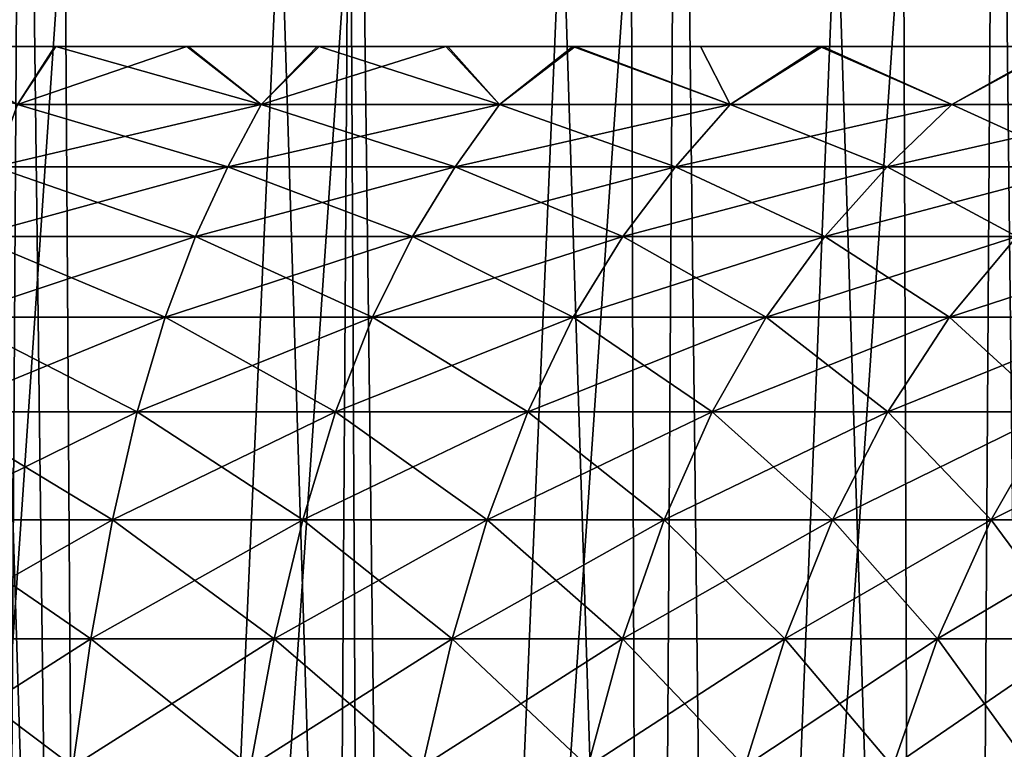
# Model space of a CAD drawing. Header units: millimetres. Extents: x -24 to 50, y -104 to 68.
# Tile 99 of 107: x 2.94 to 8.73, y 58.26 to 62.56. Entities that reach past the tile are written whole.
import ezdxf

# ---------------------------------------------------------------- set-up
doc = ezdxf.new("R2010")
doc.units = ezdxf.units.MM
doc.header["$LTSCALE"] = 65.185185
for name, color, linetype in [('29', 7, 'CONTINUOUS'), ('31', 7, 'CONTINUOUS'), ('35', 7, 'CONTINUOUS'), ('36', 7, 'CONTINUOUS'), ('41', 7, 'CONTINUOUS')]:
    doc.layers.add(name, color=color, linetype=linetype)

msp = doc.modelspace()

# ---------------------------------------------------------------- linework, layer by layer
at = {"layer": '29', "linetype": 'Continuous'}
for points in [[(3.1462, 62.4, -17.3359), (2.9261, 62.0577, -16.5948), (1.582, 62.4, -17.548), (3.1462, 62.4, -17.3359)], [(2.371, 62.4, 17.4589), (2.9261, 62.0577, 16.5948), (3.1532, 62.4, 17.3346), (2.371, 62.4, 17.4589)], [(2.9261, 62.0577, 16.5948), (4.3613, 62.0577, 16.2767), (3.1532, 62.4, 17.3346), (2.9261, 62.0577, 16.5948)], [(4.3613, 62.0577, -16.2767), (2.9261, 62.0577, -16.5948), (3.9228, 62.4, -17.1767), (4.3613, 62.0577, -16.2767)], [(3.9228, 62.4, -17.1767), (2.9261, 62.0577, -16.5948), (3.1462, 62.4, -17.3359), (3.9228, 62.4, -17.1767)], [(3.1532, 62.4, 17.3346), (4.3613, 62.0577, 16.2767), (3.9319, 62.4, 17.1746), (3.1532, 62.4, 17.3346)], [(4.6908, 62.4, -16.9832), (4.3613, 62.0577, -16.2767), (3.9228, 62.4, -17.1767), (4.6908, 62.4, -16.9832)], [(3.9319, 62.4, 17.1746), (4.3613, 62.0577, 16.2767), (4.7019, 62.4, 16.9802), (3.9319, 62.4, 17.1746)], [(4.3613, 62.0577, 16.2767), (5.7633, 62.0577, 15.8346), (4.7019, 62.4, 16.9802), (4.3613, 62.0577, 16.2767)], [(5.7633, 62.0577, -15.8346), (4.3613, 62.0577, -16.2767), (5.4474, 62.4, -16.7558), (5.7633, 62.0577, -15.8346)], [(5.4474, 62.4, -16.7558), (4.3613, 62.0577, -16.2767), (4.6908, 62.4, -16.9832), (5.4474, 62.4, -16.7558)], [(4.7019, 62.4, 16.9802), (5.7633, 62.0577, 15.8346), (5.4602, 62.4, 16.7517), (4.7019, 62.4, 16.9802)], [(6.1954, 62.4, -16.4938), (5.7633, 62.0577, -15.8346), (5.4474, 62.4, -16.7558), (6.1954, 62.4, -16.4938)], [(5.4602, 62.4, 16.7517), (5.7633, 62.0577, 15.8346), (6.2098, 62.4, 16.4883), (5.4602, 62.4, 16.7517)], [(5.7633, 62.0577, 15.8346), (7.1215, 62.0577, 15.2721), (6.2098, 62.4, 16.4883), (5.7633, 62.0577, 15.8346)], [(7.1215, 62.0577, -15.2721), (5.7633, 62.0577, -15.8346), (6.1954, 62.4, -16.4938), (7.1215, 62.0577, -15.2721)], [(7.6482, 62.4, -15.8727), (7.1215, 62.0577, -15.2721), (6.1954, 62.4, -16.4938), (7.6482, 62.4, -15.8727)], [(6.2098, 62.4, 16.4883), (7.1215, 62.0577, 15.2721), (6.9461, 62.4, 16.1921), (6.2098, 62.4, 16.4883)], [(6.9461, 62.4, 16.1921), (7.1215, 62.0577, 15.2721), (7.6649, 62.4, 15.8647), (6.9461, 62.4, 16.1921)], [(7.1215, 62.0577, 15.2721), (8.4254, 62.0577, 14.5933), (7.6649, 62.4, 15.8647), (7.1215, 62.0577, 15.2721)], [(8.4254, 62.0577, -14.5933), (7.1215, 62.0577, -15.2721), (7.6482, 62.4, -15.8727), (8.4254, 62.0577, -14.5933)], [(9.0377, 62.4, -15.1247), (8.4254, 62.0577, -14.5933), (7.6482, 62.4, -15.8727), (9.0377, 62.4, -15.1247)], [(7.6649, 62.4, 15.8647), (8.4254, 62.0577, 14.5933), (9.0552, 62.4, 15.1142), (7.6649, 62.4, 15.8647)], [(8.4254, 62.0577, 14.5933), (9.6652, 62.0577, 13.8034), (9.0552, 62.4, 15.1142), (8.4254, 62.0577, 14.5933)], [(9.6652, 62.0577, -13.8034), (8.4254, 62.0577, -14.5933), (9.0377, 62.4, -15.1247), (9.6652, 62.0577, -13.8034)], [(2.7941, 61.6913, 15.8463), (4.1646, 61.6913, 15.5425), (2.9261, 62.0577, 16.5948), (2.7941, 61.6913, 15.8463)], [(4.1646, 61.6913, -15.5425), (2.7941, 61.6913, -15.8463), (4.3613, 62.0577, -16.2767), (4.1646, 61.6913, -15.5425)], [(4.3613, 62.0577, -16.2767), (2.7941, 61.6913, -15.8463), (2.9261, 62.0577, -16.5948), (4.3613, 62.0577, -16.2767)], [(2.9261, 62.0577, 16.5948), (4.1646, 61.6913, 15.5425), (4.3613, 62.0577, 16.2767), (2.9261, 62.0577, 16.5948)], [(4.1646, 61.6913, 15.5425), (5.5034, 61.6913, 15.1204), (4.3613, 62.0577, 16.2767), (4.1646, 61.6913, 15.5425)], [(5.5034, 61.6913, -15.1204), (4.1646, 61.6913, -15.5425), (5.7633, 62.0577, -15.8346), (5.5034, 61.6913, -15.1204)], [(5.7633, 62.0577, -15.8346), (4.1646, 61.6913, -15.5425), (4.3613, 62.0577, -16.2767), (5.7633, 62.0577, -15.8346)], [(4.3613, 62.0577, 16.2767), (5.5034, 61.6913, 15.1204), (5.7633, 62.0577, 15.8346), (4.3613, 62.0577, 16.2767)], [(5.5034, 61.6913, 15.1204), (6.8003, 61.6913, 14.5832), (5.7633, 62.0577, 15.8346), (5.5034, 61.6913, 15.1204)], [(6.8003, 61.6913, -14.5832), (5.5034, 61.6913, -15.1204), (7.1215, 62.0577, -15.2721), (6.8003, 61.6913, -14.5832)], [(7.1215, 62.0577, -15.2721), (5.5034, 61.6913, -15.1204), (5.7633, 62.0577, -15.8346), (7.1215, 62.0577, -15.2721)], [(5.7633, 62.0577, 15.8346), (6.8003, 61.6913, 14.5832), (7.1215, 62.0577, 15.2721), (5.7633, 62.0577, 15.8346)], [(6.8003, 61.6913, 14.5832), (8.0454, 61.6913, 13.935), (7.1215, 62.0577, 15.2721), (6.8003, 61.6913, 14.5832)], [(8.0454, 61.6913, -13.935), (6.8003, 61.6913, -14.5832), (8.4254, 62.0577, -14.5933), (8.0454, 61.6913, -13.935)], [(8.4254, 62.0577, -14.5933), (6.8003, 61.6913, -14.5832), (7.1215, 62.0577, -15.2721), (8.4254, 62.0577, -14.5933)], [(7.1215, 62.0577, 15.2721), (8.0454, 61.6913, 13.935), (8.4254, 62.0577, 14.5933), (7.1215, 62.0577, 15.2721)], [(8.0454, 61.6913, 13.935), (9.2293, 61.6913, 13.1808), (8.4254, 62.0577, 14.5933), (8.0454, 61.6913, 13.935)], [(9.2293, 61.6913, -13.1808), (8.0454, 61.6913, -13.935), (9.6652, 62.0577, -13.8034), (9.2293, 61.6913, -13.1808)], [(9.6652, 62.0577, -13.8034), (8.0454, 61.6913, -13.935), (8.4254, 62.0577, -14.5933), (9.6652, 62.0577, -13.8034)], [(8.4254, 62.0577, 14.5933), (9.2293, 61.6913, 13.1808), (9.6652, 62.0577, 13.8034), (8.4254, 62.0577, 14.5933)], [(2.6666, 61.2807, 15.1232), (3.9746, 61.2807, 14.8333), (2.7941, 61.6913, 15.8463), (2.6666, 61.2807, 15.1232)], [(3.9746, 61.2807, -14.8333), (2.6666, 61.2807, -15.1232), (4.1646, 61.6913, -15.5425), (3.9746, 61.2807, -14.8333)], [(4.1646, 61.6913, -15.5425), (2.6666, 61.2807, -15.1232), (2.7941, 61.6913, -15.8463), (4.1646, 61.6913, -15.5425)], [(2.7941, 61.6913, 15.8463), (3.9746, 61.2807, 14.8333), (4.1646, 61.6913, 15.5425), (2.7941, 61.6913, 15.8463)], [(3.9746, 61.2807, 14.8333), (5.2522, 61.2807, 14.4304), (4.1646, 61.6913, 15.5425), (3.9746, 61.2807, 14.8333)], [(5.2522, 61.2807, -14.4304), (3.9746, 61.2807, -14.8333), (5.5034, 61.6913, -15.1204), (5.2522, 61.2807, -14.4304)], [(5.5034, 61.6913, -15.1204), (3.9746, 61.2807, -14.8333), (4.1646, 61.6913, -15.5425), (5.5034, 61.6913, -15.1204)], [(4.1646, 61.6913, 15.5425), (5.2522, 61.2807, 14.4304), (5.5034, 61.6913, 15.1204), (4.1646, 61.6913, 15.5425)], [(5.2522, 61.2807, 14.4304), (6.4899, 61.2807, 13.9177), (5.5034, 61.6913, 15.1204), (5.2522, 61.2807, 14.4304)], [(6.4899, 61.2807, -13.9177), (5.2522, 61.2807, -14.4304), (6.8003, 61.6913, -14.5832), (6.4899, 61.2807, -13.9177)], [(6.8003, 61.6913, -14.5832), (5.2522, 61.2807, -14.4304), (5.5034, 61.6913, -15.1204), (6.8003, 61.6913, -14.5832)], [(5.5034, 61.6913, 15.1204), (6.4899, 61.2807, 13.9177), (6.8003, 61.6913, 14.5832), (5.5034, 61.6913, 15.1204)], [(6.4899, 61.2807, 13.9177), (7.6783, 61.2807, 13.2991), (6.8003, 61.6913, 14.5832), (6.4899, 61.2807, 13.9177)], [(7.6783, 61.2807, -13.2991), (6.4899, 61.2807, -13.9177), (8.0454, 61.6913, -13.935), (7.6783, 61.2807, -13.2991)], [(8.0454, 61.6913, -13.935), (6.4899, 61.2807, -13.9177), (6.8003, 61.6913, -14.5832), (8.0454, 61.6913, -13.935)], [(6.8003, 61.6913, 14.5832), (7.6783, 61.2807, 13.2991), (8.0454, 61.6913, 13.935), (6.8003, 61.6913, 14.5832)], [(7.6783, 61.2807, 13.2991), (8.8081, 61.2807, 12.5793), (8.0454, 61.6913, 13.935), (7.6783, 61.2807, 13.2991)], [(8.8081, 61.2807, -12.5793), (7.6783, 61.2807, -13.2991), (9.2293, 61.6913, -13.1808), (8.8081, 61.2807, -12.5793)], [(9.2293, 61.6913, -13.1808), (7.6783, 61.2807, -13.2991), (8.0454, 61.6913, -13.935), (9.2293, 61.6913, -13.1808)], [(8.0454, 61.6913, 13.935), (8.8081, 61.2807, 12.5793), (9.2293, 61.6913, 13.1808), (8.0454, 61.6913, 13.935)], [(2.5465, 60.8055, 14.4421), (3.7956, 60.8055, 14.1652), (2.6666, 61.2807, 15.1232), (2.5465, 60.8055, 14.4421)], [(3.7956, 60.8055, -14.1652), (2.5465, 60.8055, -14.4421), (3.9746, 61.2807, -14.8333), (3.7956, 60.8055, -14.1652)], [(3.9746, 61.2807, -14.8333), (2.5465, 60.8055, -14.4421), (2.6666, 61.2807, -15.1232), (3.9746, 61.2807, -14.8333)], [(2.6666, 61.2807, 15.1232), (3.7956, 60.8055, 14.1652), (3.9746, 61.2807, 14.8333), (2.6666, 61.2807, 15.1232)], [(3.7956, 60.8055, 14.1652), (5.0157, 60.8055, 13.7805), (3.9746, 61.2807, 14.8333), (3.7956, 60.8055, 14.1652)], [(5.0157, 60.8055, -13.7805), (3.7956, 60.8055, -14.1652), (5.2522, 61.2807, -14.4304), (5.0157, 60.8055, -13.7805)], [(5.2522, 61.2807, -14.4304), (3.7956, 60.8055, -14.1652), (3.9746, 61.2807, -14.8333), (5.2522, 61.2807, -14.4304)], [(3.9746, 61.2807, 14.8333), (5.0157, 60.8055, 13.7805), (5.2522, 61.2807, 14.4304), (3.9746, 61.2807, 14.8333)], [(5.0157, 60.8055, 13.7805), (6.1977, 60.8055, 13.2909), (5.2522, 61.2807, 14.4304), (5.0157, 60.8055, 13.7805)], [(6.1977, 60.8055, -13.2909), (5.0157, 60.8055, -13.7805), (6.4899, 61.2807, -13.9177), (6.1977, 60.8055, -13.2909)], [(6.4899, 61.2807, -13.9177), (5.0157, 60.8055, -13.7805), (5.2522, 61.2807, -14.4304), (6.4899, 61.2807, -13.9177)], [(5.2522, 61.2807, 14.4304), (6.1977, 60.8055, 13.2909), (6.4899, 61.2807, 13.9177), (5.2522, 61.2807, 14.4304)], [(6.1977, 60.8055, 13.2909), (7.3325, 60.8055, 12.7002), (6.4899, 61.2807, 13.9177), (6.1977, 60.8055, 13.2909)], [(7.3325, 60.8055, -12.7002), (6.1977, 60.8055, -13.2909), (7.6783, 61.2807, -13.2991), (7.3325, 60.8055, -12.7002)], [(7.6783, 61.2807, -13.2991), (6.1977, 60.8055, -13.2909), (6.4899, 61.2807, -13.9177), (7.6783, 61.2807, -13.2991)], [(6.4899, 61.2807, 13.9177), (7.3325, 60.8055, 12.7002), (7.6783, 61.2807, 13.2991), (6.4899, 61.2807, 13.9177)], [(7.3325, 60.8055, 12.7002), (8.4114, 60.8055, 12.0128), (7.6783, 61.2807, 13.2991), (7.3325, 60.8055, 12.7002)], [(8.4114, 60.8055, -12.0128), (7.3325, 60.8055, -12.7002), (8.8081, 61.2807, -12.5793), (8.4114, 60.8055, -12.0128)], [(8.8081, 61.2807, -12.5793), (7.3325, 60.8055, -12.7002), (7.6783, 61.2807, -13.2991), (8.8081, 61.2807, -12.5793)], [(7.6783, 61.2807, 13.2991), (8.4114, 60.8055, 12.0128), (8.8081, 61.2807, 12.5793), (7.6783, 61.2807, 13.2991)], [(8.4114, 60.8055, 12.0128), (9.4264, 60.8055, 11.234), (8.8081, 61.2807, 12.5793), (8.4114, 60.8055, 12.0128)], [(9.4264, 60.8055, -11.234), (8.4114, 60.8055, -12.0128), (9.871, 61.2807, -11.7638), (9.4264, 60.8055, -11.234)], [(9.871, 61.2807, -11.7638), (8.4114, 60.8055, -12.0128), (8.8081, 61.2807, -12.5793), (9.871, 61.2807, -11.7638)], [(2.4366, 60.248, 13.8187), (3.6317, 60.248, 13.5538), (2.5465, 60.8055, 14.4421), (2.4366, 60.248, 13.8187)], [(3.6317, 60.248, -13.5538), (2.4366, 60.248, -13.8187), (3.7956, 60.8055, -14.1652), (3.6317, 60.248, -13.5538)], [(3.7956, 60.8055, -14.1652), (2.4366, 60.248, -13.8187), (2.5465, 60.8055, -14.4421), (3.7956, 60.8055, -14.1652)], [(2.5465, 60.8055, 14.4421), (3.6317, 60.248, 13.5538), (3.7956, 60.8055, 14.1652), (2.5465, 60.8055, 14.4421)], [(3.6317, 60.248, 13.5538), (4.7992, 60.248, 13.1857), (3.7956, 60.8055, 14.1652), (3.6317, 60.248, 13.5538)], [(4.7992, 60.248, -13.1857), (3.6317, 60.248, -13.5538), (5.0157, 60.8055, -13.7805), (4.7992, 60.248, -13.1857)], [(5.0157, 60.8055, -13.7805), (3.6317, 60.248, -13.5538), (3.7956, 60.8055, -14.1652), (5.0157, 60.8055, -13.7805)], [(3.7956, 60.8055, 14.1652), (4.7992, 60.248, 13.1857), (5.0157, 60.8055, 13.7805), (3.7956, 60.8055, 14.1652)], [(4.7992, 60.248, 13.1857), (5.9301, 60.248, 12.7172), (5.0157, 60.8055, 13.7805), (4.7992, 60.248, 13.1857)], [(5.9301, 60.248, -12.7172), (4.7992, 60.248, -13.1857), (6.1977, 60.8055, -13.2909), (5.9301, 60.248, -12.7172)], [(6.1977, 60.8055, -13.2909), (4.7992, 60.248, -13.1857), (5.0157, 60.8055, -13.7805), (6.1977, 60.8055, -13.2909)], [(5.0157, 60.8055, 13.7805), (5.9301, 60.248, 12.7172), (6.1977, 60.8055, 13.2909), (5.0157, 60.8055, 13.7805)], [(5.9301, 60.248, 12.7172), (7.016, 60.248, 12.152), (6.1977, 60.8055, 13.2909), (5.9301, 60.248, 12.7172)], [(7.016, 60.248, -12.152), (5.9301, 60.248, -12.7172), (7.3325, 60.8055, -12.7002), (7.016, 60.248, -12.152)], [(7.3325, 60.8055, -12.7002), (5.9301, 60.248, -12.7172), (6.1977, 60.8055, -13.2909), (7.3325, 60.8055, -12.7002)], [(6.1977, 60.8055, 13.2909), (7.016, 60.248, 12.152), (7.3325, 60.8055, 12.7002), (6.1977, 60.8055, 13.2909)], [(7.016, 60.248, 12.152), (8.0484, 60.248, 11.4943), (7.3325, 60.8055, 12.7002), (7.016, 60.248, 12.152)], [(8.0484, 60.248, -11.4943), (7.016, 60.248, -12.152), (8.4114, 60.8055, -12.0128), (8.0484, 60.248, -11.4943)], [(8.4114, 60.8055, -12.0128), (7.016, 60.248, -12.152), (7.3325, 60.8055, -12.7002), (8.4114, 60.8055, -12.0128)], [(7.3325, 60.8055, 12.7002), (8.0484, 60.248, 11.4943), (8.4114, 60.8055, 12.0128), (7.3325, 60.8055, 12.7002)], [(8.0484, 60.248, 11.4943), (9.0195, 60.248, 10.7491), (8.4114, 60.8055, 12.0128), (8.0484, 60.248, 11.4943)], [(9.0195, 60.248, -10.7491), (8.0484, 60.248, -11.4943), (9.4264, 60.8055, -11.234), (9.0195, 60.248, -10.7491)], [(9.4264, 60.8055, -11.234), (8.0484, 60.248, -11.4943), (8.4114, 60.8055, -12.0128), (9.4264, 60.8055, -11.234)], [(8.4114, 60.8055, 12.0128), (9.0195, 60.248, 10.7491), (9.4264, 60.8055, 11.234), (8.4114, 60.8055, 12.0128)], [(2.3385, 59.6122, 13.2623), (3.4855, 59.6122, 13.0081), (2.4366, 60.248, 13.8187), (2.3385, 59.6122, 13.2623)], [(3.4855, 59.6122, -13.0081), (2.3385, 59.6122, -13.2623), (3.6317, 60.248, -13.5538), (3.4855, 59.6122, -13.0081)], [(3.6317, 60.248, -13.5538), (2.3385, 59.6122, -13.2623), (2.4366, 60.248, -13.8187), (3.6317, 60.248, -13.5538)], [(2.4366, 60.248, 13.8187), (3.4855, 59.6122, 13.0081), (3.6317, 60.248, 13.5538), (2.4366, 60.248, 13.8187)], [(3.4855, 59.6122, 13.0081), (4.606, 59.6122, 12.6548), (3.6317, 60.248, 13.5538), (3.4855, 59.6122, 13.0081)], [(4.606, 59.6122, -12.6548), (3.4855, 59.6122, -13.0081), (4.7992, 60.248, -13.1857), (4.606, 59.6122, -12.6548)], [(4.7992, 60.248, -13.1857), (3.4855, 59.6122, -13.0081), (3.6317, 60.248, -13.5538), (4.7992, 60.248, -13.1857)], [(3.6317, 60.248, 13.5538), (4.606, 59.6122, 12.6548), (4.7992, 60.248, 13.1857), (3.6317, 60.248, 13.5538)], [(4.606, 59.6122, 12.6548), (5.6914, 59.6122, 12.2052), (4.7992, 60.248, 13.1857), (4.606, 59.6122, 12.6548)], [(5.6914, 59.6122, -12.2052), (4.606, 59.6122, -12.6548), (5.9301, 60.248, -12.7172), (5.6914, 59.6122, -12.2052)], [(5.9301, 60.248, -12.7172), (4.606, 59.6122, -12.6548), (4.7992, 60.248, -13.1857), (5.9301, 60.248, -12.7172)], [(4.7992, 60.248, 13.1857), (5.6914, 59.6122, 12.2052), (5.9301, 60.248, 12.7172), (4.7992, 60.248, 13.1857)], [(5.6914, 59.6122, 12.2052), (6.7335, 59.6122, 11.6627), (5.9301, 60.248, 12.7172), (5.6914, 59.6122, 12.2052)], [(6.7335, 59.6122, -11.6627), (5.6914, 59.6122, -12.2052), (7.016, 60.248, -12.152), (6.7335, 59.6122, -11.6627)], [(7.016, 60.248, -12.152), (5.6914, 59.6122, -12.2052), (5.9301, 60.248, -12.7172), (7.016, 60.248, -12.152)], [(5.9301, 60.248, 12.7172), (6.7335, 59.6122, 11.6627), (7.016, 60.248, 12.152), (5.9301, 60.248, 12.7172)], [(6.7335, 59.6122, 11.6627), (7.7243, 59.6122, 11.0315), (7.016, 60.248, 12.152), (6.7335, 59.6122, 11.6627)], [(7.7243, 59.6122, -11.0315), (6.7335, 59.6122, -11.6627), (8.0484, 60.248, -11.4943), (7.7243, 59.6122, -11.0315)], [(8.0484, 60.248, -11.4943), (6.7335, 59.6122, -11.6627), (7.016, 60.248, -12.152), (8.0484, 60.248, -11.4943)], [(7.016, 60.248, 12.152), (7.7243, 59.6122, 11.0315), (8.0484, 60.248, 11.4943), (7.016, 60.248, 12.152)], [(7.7243, 59.6122, 11.0315), (8.6564, 59.6122, 10.3163), (8.0484, 60.248, 11.4943), (7.7243, 59.6122, 11.0315)], [(8.6564, 59.6122, -10.3163), (7.7243, 59.6122, -11.0315), (9.0195, 60.248, -10.7491), (8.6564, 59.6122, -10.3163)], [(9.0195, 60.248, -10.7491), (7.7243, 59.6122, -11.0315), (8.0484, 60.248, -11.4943), (9.0195, 60.248, -10.7491)], [(8.0484, 60.248, 11.4943), (8.6564, 59.6122, 10.3163), (9.0195, 60.248, 10.7491), (8.0484, 60.248, 11.4943)], [(8.6564, 59.6122, 10.3163), (9.5226, 59.6122, 9.5226), (9.0195, 60.248, 10.7491), (8.6564, 59.6122, 10.3163)], [(9.5226, 59.6122, -9.5226), (8.6564, 59.6122, -10.3163), (9.9221, 60.248, -9.9221), (9.5226, 59.6122, -9.5226)], [(9.9221, 60.248, -9.9221), (8.6564, 59.6122, -10.3163), (9.0195, 60.248, -10.7491), (9.9221, 60.248, -9.9221)], [(2.2533, 58.9116, 12.7792), (3.3585, 58.9116, 12.5342), (2.3385, 59.6122, 13.2623), (2.2533, 58.9116, 12.7792)], [(3.3585, 58.9116, -12.5342), (2.2533, 58.9116, -12.7792), (3.4855, 59.6122, -13.0081), (3.3585, 58.9116, -12.5342)], [(3.4855, 59.6122, -13.0081), (2.2533, 58.9116, -12.7792), (2.3385, 59.6122, -13.2623), (3.4855, 59.6122, -13.0081)], [(2.3385, 59.6122, 13.2623), (3.3585, 58.9116, 12.5342), (3.4855, 59.6122, 13.0081), (2.3385, 59.6122, 13.2623)], [(3.3585, 58.9116, 12.5342), (4.4382, 58.9116, 12.1938), (3.4855, 59.6122, 13.0081), (3.3585, 58.9116, 12.5342)], [(4.4382, 58.9116, -12.1938), (3.3585, 58.9116, -12.5342), (4.606, 59.6122, -12.6548), (4.4382, 58.9116, -12.1938)], [(4.606, 59.6122, -12.6548), (3.3585, 58.9116, -12.5342), (3.4855, 59.6122, -13.0081), (4.606, 59.6122, -12.6548)], [(3.4855, 59.6122, 13.0081), (4.4382, 58.9116, 12.1938), (4.606, 59.6122, 12.6548), (3.4855, 59.6122, 13.0081)], [(4.4382, 58.9116, 12.1938), (5.484, 58.9116, 11.7606), (4.606, 59.6122, 12.6548), (4.4382, 58.9116, 12.1938)], [(5.484, 58.9116, -11.7606), (4.4382, 58.9116, -12.1938), (5.6914, 59.6122, -12.2052), (5.484, 58.9116, -11.7606)], [(5.6914, 59.6122, -12.2052), (4.4382, 58.9116, -12.1938), (4.606, 59.6122, -12.6548), (5.6914, 59.6122, -12.2052)], [(4.606, 59.6122, 12.6548), (5.484, 58.9116, 11.7606), (5.6914, 59.6122, 12.2052), (4.606, 59.6122, 12.6548)], [(5.484, 58.9116, 11.7606), (6.4882, 58.9116, 11.2378), (5.6914, 59.6122, 12.2052), (5.484, 58.9116, 11.7606)], [(6.4882, 58.9116, -11.2378), (5.484, 58.9116, -11.7606), (6.7335, 59.6122, -11.6627), (6.4882, 58.9116, -11.2378)], [(6.7335, 59.6122, -11.6627), (5.484, 58.9116, -11.7606), (5.6914, 59.6122, -12.2052), (6.7335, 59.6122, -11.6627)], [(5.6914, 59.6122, 12.2052), (6.4882, 58.9116, 11.2378), (6.7335, 59.6122, 11.6627), (5.6914, 59.6122, 12.2052)], [(6.4882, 58.9116, 11.2378), (7.4429, 58.9116, 10.6296), (6.7335, 59.6122, 11.6627), (6.4882, 58.9116, 11.2378)], [(7.4429, 58.9116, -10.6296), (6.4882, 58.9116, -11.2378), (7.7243, 59.6122, -11.0315), (7.4429, 58.9116, -10.6296)], [(7.7243, 59.6122, -11.0315), (6.4882, 58.9116, -11.2378), (6.7335, 59.6122, -11.6627), (7.7243, 59.6122, -11.0315)], [(6.7335, 59.6122, 11.6627), (7.4429, 58.9116, 10.6296), (7.7243, 59.6122, 11.0315), (6.7335, 59.6122, 11.6627)], [(7.4429, 58.9116, 10.6296), (8.341, 58.9116, 9.9405), (7.7243, 59.6122, 11.0315), (7.4429, 58.9116, 10.6296)], [(8.341, 58.9116, -9.9405), (7.4429, 58.9116, -10.6296), (8.6564, 59.6122, -10.3163), (8.341, 58.9116, -9.9405)], [(8.6564, 59.6122, -10.3163), (7.4429, 58.9116, -10.6296), (7.7243, 59.6122, -11.0315), (8.6564, 59.6122, -10.3163)], [(7.7243, 59.6122, 11.0315), (8.341, 58.9116, 9.9405), (8.6564, 59.6122, 10.3163), (7.7243, 59.6122, 11.0315)], [(8.341, 58.9116, 9.9405), (9.1757, 58.9116, 9.1757), (8.6564, 59.6122, 10.3163), (8.341, 58.9116, 9.9405)], [(9.1757, 58.9116, -9.1757), (8.341, 58.9116, -9.9405), (9.5226, 59.6122, -9.5226), (9.1757, 58.9116, -9.1757)], [(9.5226, 59.6122, -9.5226), (8.341, 58.9116, -9.9405), (8.6564, 59.6122, -10.3163), (9.5226, 59.6122, -9.5226)], [(8.6564, 59.6122, 10.3163), (9.1757, 58.9116, 9.1757), (9.5226, 59.6122, 9.5226), (8.6564, 59.6122, 10.3163)], [(2.1821, 58.1601, 12.3756), (3.2524, 58.1601, 12.1383), (2.2533, 58.9116, 12.7792), (2.1821, 58.1601, 12.3756)], [(3.2524, 58.1601, -12.1383), (2.1821, 58.1601, -12.3756), (3.3585, 58.9116, -12.5342), (3.2524, 58.1601, -12.1383)], [(3.3585, 58.9116, -12.5342), (2.1821, 58.1601, -12.3756), (2.2533, 58.9116, -12.7792), (3.3585, 58.9116, -12.5342)], [(2.2533, 58.9116, 12.7792), (3.2524, 58.1601, 12.1383), (3.3585, 58.9116, 12.5342), (2.2533, 58.9116, 12.7792)], [(3.2524, 58.1601, 12.1383), (4.298, 58.1601, 11.8086), (3.3585, 58.9116, 12.5342), (3.2524, 58.1601, 12.1383)], [(4.298, 58.1601, -11.8086), (3.2524, 58.1601, -12.1383), (4.4382, 58.9116, -12.1938), (4.298, 58.1601, -11.8086)], [(4.4382, 58.9116, -12.1938), (3.2524, 58.1601, -12.1383), (3.3585, 58.9116, -12.5342), (4.4382, 58.9116, -12.1938)], [(3.3585, 58.9116, 12.5342), (4.298, 58.1601, 11.8086), (4.4382, 58.9116, 12.1938), (3.3585, 58.9116, 12.5342)], [(4.298, 58.1601, 11.8086), (5.3108, 58.1601, 11.3891), (4.4382, 58.9116, 12.1938), (4.298, 58.1601, 11.8086)], [(5.3108, 58.1601, -11.3891), (4.298, 58.1601, -11.8086), (5.484, 58.9116, -11.7606), (5.3108, 58.1601, -11.3891)], [(5.484, 58.9116, -11.7606), (4.298, 58.1601, -11.8086), (4.4382, 58.9116, -12.1938), (5.484, 58.9116, -11.7606)], [(4.4382, 58.9116, 12.1938), (5.3108, 58.1601, 11.3891), (5.484, 58.9116, 11.7606), (4.4382, 58.9116, 12.1938)], [(5.3108, 58.1601, 11.3891), (6.2832, 58.1601, 10.8829), (5.484, 58.9116, 11.7606), (5.3108, 58.1601, 11.3891)], [(6.2832, 58.1601, -10.8829), (5.3108, 58.1601, -11.3891), (6.4882, 58.9116, -11.2378), (6.2832, 58.1601, -10.8829)], [(6.4882, 58.9116, -11.2378), (5.3108, 58.1601, -11.3891), (5.484, 58.9116, -11.7606), (6.4882, 58.9116, -11.2378)], [(5.484, 58.9116, 11.7606), (6.2832, 58.1601, 10.8829), (6.4882, 58.9116, 11.2378), (5.484, 58.9116, 11.7606)], [(6.2832, 58.1601, 10.8829), (7.2078, 58.1601, 10.2939), (6.4882, 58.9116, 11.2378), (6.2832, 58.1601, 10.8829)], [(7.2078, 58.1601, -10.2939), (6.2832, 58.1601, -10.8829), (7.4429, 58.9116, -10.6296), (7.2078, 58.1601, -10.2939)], [(7.4429, 58.9116, -10.6296), (6.2832, 58.1601, -10.8829), (6.4882, 58.9116, -11.2378), (7.4429, 58.9116, -10.6296)], [(6.4882, 58.9116, 11.2378), (7.2078, 58.1601, 10.2939), (7.4429, 58.9116, 10.6296), (6.4882, 58.9116, 11.2378)], [(7.2078, 58.1601, 10.2939), (8.0776, 58.1601, 9.6265), (7.4429, 58.9116, 10.6296), (7.2078, 58.1601, 10.2939)], [(8.0776, 58.1601, -9.6265), (7.2078, 58.1601, -10.2939), (8.341, 58.9116, -9.9405), (8.0776, 58.1601, -9.6265)], [(8.341, 58.9116, -9.9405), (7.2078, 58.1601, -10.2939), (7.4429, 58.9116, -10.6296), (8.341, 58.9116, -9.9405)], [(7.4429, 58.9116, 10.6296), (8.0776, 58.1601, 9.6265), (8.341, 58.9116, 9.9405), (7.4429, 58.9116, 10.6296)], [(8.0776, 58.1601, 9.6265), (8.8858, 58.1601, 8.8858), (8.341, 58.9116, 9.9405), (8.0776, 58.1601, 9.6265)], [(8.8858, 58.1601, -8.8858), (8.0776, 58.1601, -9.6265), (9.1757, 58.9116, -9.1757), (8.8858, 58.1601, -8.8858)], [(9.1757, 58.9116, -9.1757), (8.0776, 58.1601, -9.6265), (8.341, 58.9116, -9.9405), (9.1757, 58.9116, -9.1757)], [(8.341, 58.9116, 9.9405), (8.8858, 58.1601, 8.8858), (9.1757, 58.9116, 9.1757), (8.341, 58.9116, 9.9405)]]:
    msp.add_3dface(points, dxfattribs=at)
at = {"layer": '31', "linetype": 'Continuous'}
for points in [[(-9.7337, 62.4, 17.7572), (0, 62.4, 17.6192), (9.7317, 62.4, 17.7583), (-9.7337, 62.4, 17.7572)], [(-8.217, 62.4, 18.5078), (-9.7337, 62.4, 17.7572), (9.7317, 62.4, 17.7583), (-8.217, 62.4, 18.5078)], [(0, 62.4, -17.6192), (-9.3594, 62.4, -17.9572), (9.3587, 62.4, -17.9576), (0, 62.4, -17.6192)], [(-9.3594, 62.4, -17.9572), (-7.7619, 62.4, -18.7032), (9.3587, 62.4, -17.9576), (-9.3594, 62.4, -17.9572)], [(-6.6443, 62.4, 19.1288), (-8.217, 62.4, 18.5078), (8.2152, 62.4, 18.5086), (-6.6443, 62.4, 19.1288)], [(8.2152, 62.4, 18.5086), (-8.217, 62.4, 18.5078), (9.7317, 62.4, 17.7583), (8.2152, 62.4, 18.5086)], [(-7.7619, 62.4, -18.7032), (-6.1035, 62.4, -19.3083), (6.1085, 62.4, -19.3067), (-7.7619, 62.4, -18.7032)], [(9.3587, 62.4, -17.9576), (-7.7619, 62.4, -18.7032), (7.7644, 62.4, -18.7021), (9.3587, 62.4, -17.9576)], [(7.7644, 62.4, -18.7021), (-7.7619, 62.4, -18.7032), (6.1085, 62.4, -19.3067), (7.7644, 62.4, -18.7021)], [(-5.0239, 62.4, 19.6169), (-6.6443, 62.4, 19.1288), (6.6428, 62.4, 19.1293), (-5.0239, 62.4, 19.6169)], [(6.6428, 62.4, 19.1293), (-6.6443, 62.4, 19.1288), (8.2152, 62.4, 18.5086), (6.6428, 62.4, 19.1293)], [(-6.1035, 62.4, -19.3083), (-4.3971, 62.4, -19.7667), (4.4035, 62.4, -19.7653), (-6.1035, 62.4, -19.3083)], [(6.1085, 62.4, -19.3067), (-6.1035, 62.4, -19.3083), (4.4035, 62.4, -19.7653), (6.1085, 62.4, -19.3067)], [(-3.3683, 62.4, 19.9678), (-5.0239, 62.4, 19.6169), (5.0227, 62.4, 19.6172), (-3.3683, 62.4, 19.9678)], [(5.0227, 62.4, 19.6172), (-5.0239, 62.4, 19.6169), (6.6428, 62.4, 19.1293), (5.0227, 62.4, 19.6172)], [(4.4035, 62.4, -19.7653), (-4.3971, 62.4, -19.7667), (2.6669, 62.4, -20.0734), (4.4035, 62.4, -19.7653)], [(1.6919, 62.4, 20.1791), (-3.3683, 62.4, 19.9678), (3.3676, 62.4, 19.9679), (1.6919, 62.4, 20.1791)], [(3.3676, 62.4, 19.9679), (-3.3683, 62.4, 19.9678), (5.0227, 62.4, 19.6172), (3.3676, 62.4, 19.9679)], [(0, 62.4, 17.6192), (0.795, 62.4, 17.6011), (9.7317, 62.4, 17.7583), (0, 62.4, 17.6192)], [(1.582, 62.4, -17.548), (0, 62.4, -17.6192), (9.3587, 62.4, -17.9576), (1.582, 62.4, -17.548)], [(0.795, 62.4, 17.6011), (1.5854, 62.4, 17.5477), (9.7317, 62.4, 17.7583), (0.795, 62.4, 17.6011)], [(3.1462, 62.4, -17.3359), (1.582, 62.4, -17.548), (10.883, 62.4, -17.077), (3.1462, 62.4, -17.3359)], [(10.883, 62.4, -17.077), (1.582, 62.4, -17.548), (9.3587, 62.4, -17.9576), (10.883, 62.4, -17.077)], [(1.5854, 62.4, 17.5477), (2.371, 62.4, 17.4589), (9.7317, 62.4, 17.7583), (1.5854, 62.4, 17.5477)], [(2.371, 62.4, 17.4589), (3.1532, 62.4, 17.3346), (9.7317, 62.4, 17.7583), (2.371, 62.4, 17.4589)], [(3.9228, 62.4, -17.1767), (3.1462, 62.4, -17.3359), (10.883, 62.4, -17.077), (3.9228, 62.4, -17.1767)], [(3.1532, 62.4, 17.3346), (3.9319, 62.4, 17.1746), (9.7317, 62.4, 17.7583), (3.1532, 62.4, 17.3346)], [(4.6908, 62.4, -16.9832), (3.9228, 62.4, -17.1767), (10.883, 62.4, -17.077), (4.6908, 62.4, -16.9832)], [(3.9319, 62.4, 17.1746), (4.7019, 62.4, 16.9802), (9.7317, 62.4, 17.7583), (3.9319, 62.4, 17.1746)], [(5.4474, 62.4, -16.7558), (4.6908, 62.4, -16.9832), (12.3261, 62.4, -16.0662), (5.4474, 62.4, -16.7558)], [(12.3261, 62.4, -16.0662), (4.6908, 62.4, -16.9832), (10.883, 62.4, -17.077), (12.3261, 62.4, -16.0662)], [(4.7019, 62.4, 16.9802), (5.4602, 62.4, 16.7517), (11.1801, 62.4, 16.8838), (4.7019, 62.4, 16.9802)], [(9.7317, 62.4, 17.7583), (4.7019, 62.4, 16.9802), (11.1801, 62.4, 16.8838), (9.7317, 62.4, 17.7583)], [(6.1954, 62.4, -16.4938), (5.4474, 62.4, -16.7558), (12.3261, 62.4, -16.0662), (6.1954, 62.4, -16.4938)], [(5.4602, 62.4, 16.7517), (6.2098, 62.4, 16.4883), (11.1801, 62.4, 16.8838), (5.4602, 62.4, 16.7517)], [(7.6482, 62.4, -15.8727), (6.1954, 62.4, -16.4938), (12.3261, 62.4, -16.0662), (7.6482, 62.4, -15.8727)], [(6.2098, 62.4, 16.4883), (6.9461, 62.4, 16.1921), (11.1801, 62.4, 16.8838), (6.2098, 62.4, 16.4883)], [(6.9461, 62.4, 16.1921), (7.6649, 62.4, 15.8647), (12.5494, 62.4, 15.8925), (6.9461, 62.4, 16.1921)], [(11.1801, 62.4, 16.8838), (6.9461, 62.4, 16.1921), (12.5494, 62.4, 15.8925), (11.1801, 62.4, 16.8838)], [(9.0377, 62.4, -15.1247), (7.6482, 62.4, -15.8727), (13.6765, 62.4, -14.9336), (9.0377, 62.4, -15.1247)], [(13.6765, 62.4, -14.9336), (7.6482, 62.4, -15.8727), (12.3261, 62.4, -16.0662), (13.6765, 62.4, -14.9336)], [(7.6649, 62.4, 15.8647), (9.0552, 62.4, 15.1142), (12.5494, 62.4, 15.8925), (7.6649, 62.4, 15.8647)]]:
    msp.add_3dface(points, dxfattribs=at)
at = {"layer": '35', "color": 7, "linetype": 'Continuous'}
for points in [[(0.9865, 68.2, -24.4801), (2.9532, 68.2, -24.3214), (2.3391, -34, -24.3881), (0.9865, 68.2, -24.4801)], [(2.3391, -34, -24.3881), (2.9532, 68.2, -24.3214), (4.265, -34, -24.1259), (2.3391, -34, -24.3881)], [(2.9532, 68.2, -24.3214), (4.9006, 68.2, -24.0049), (4.265, -34, -24.1259), (2.9532, 68.2, -24.3214)], [(4.265, -34, -24.1259), (4.9006, 68.2, -24.0049), (6.164, -34, -23.7119), (4.265, -34, -24.1259)], [(4.9006, 68.2, -24.0049), (6.8163, 68.2, -23.5327), (6.164, -34, -23.7119), (4.9006, 68.2, -24.0049)], [(6.164, -34, -23.7119), (6.8163, 68.2, -23.5327), (8.0243, -34, -23.1487), (6.164, -34, -23.7119)], [(6.8163, 68.2, -23.5327), (8.6878, 68.2, -22.9079), (8.0243, -34, -23.1487), (6.8163, 68.2, -23.5327)], [(8.0243, -34, -23.1487), (8.6878, 68.2, -22.9079), (9.834, -34, -22.4397), (8.0243, -34, -23.1487)], [(8.6878, 68.2, -22.9079), (10.503, 68.2, -22.1345), (9.834, -34, -22.4397), (8.6878, 68.2, -22.9079)]]:
    msp.add_3dface(points, dxfattribs=at)
at = {"layer": '36', "color": 7, "linetype": 'Continuous'}
for points in [[(2.9532, 68.2, 24.3214), (0.9865, 68.2, 24.4801), (2.3391, -34, 24.3881), (2.9532, 68.2, 24.3214)], [(4.265, -34, 24.1259), (2.9532, 68.2, 24.3214), (2.3391, -34, 24.3881), (4.265, -34, 24.1259)], [(4.9006, 68.2, 24.0049), (2.9532, 68.2, 24.3214), (4.265, -34, 24.1259), (4.9006, 68.2, 24.0049)], [(6.164, -34, 23.7119), (4.9006, 68.2, 24.0049), (4.265, -34, 24.1259), (6.164, -34, 23.7119)], [(6.8163, 68.2, 23.5327), (4.9006, 68.2, 24.0049), (6.164, -34, 23.7119), (6.8163, 68.2, 23.5327)], [(8.0243, -34, 23.1487), (6.8163, 68.2, 23.5327), (6.164, -34, 23.7119), (8.0243, -34, 23.1487)], [(8.6878, 68.2, 22.9079), (6.8163, 68.2, 23.5327), (8.0243, -34, 23.1487), (8.6878, 68.2, 22.9079)], [(9.834, -34, 22.4397), (8.6878, 68.2, 22.9079), (8.0243, -34, 23.1487), (9.834, -34, 22.4397)], [(10.503, 68.2, 22.1345), (8.6878, 68.2, 22.9079), (9.834, -34, 22.4397), (10.503, 68.2, 22.1345)]]:
    msp.add_3dface(points, dxfattribs=at)
at = {"layer": '41', "color": 7, "linetype": 'Continuous'}
for points in [[(1.5, 63.4, -20.445), (1.6814, 41, -20.4309), (3.2057, 63.4, -20.2478), (1.5, 63.4, -20.445)], [(1.6814, 41, -20.4309), (3.3515, 41, -20.2242), (3.2057, 63.4, -20.2478), (1.6814, 41, -20.4309)], [(3.4717, 41, 20.2039), (1.7421, 41, 20.4258), (2.7823, 63.4, 20.3103), (3.4717, 41, 20.2039)], [(4.4722, 63.4, 20.0062), (3.4717, 41, 20.2039), (2.7823, 63.4, 20.3103), (4.4722, 63.4, 20.0062)], [(3.2057, 63.4, -20.2478), (3.3515, 41, -20.2242), (4.8888, 63.4, -19.9085), (3.2057, 63.4, -20.2478)], [(3.3515, 41, -20.2242), (4.9991, 41, -19.8811), (4.8888, 63.4, -19.9085), (3.3515, 41, -20.2242)], [(5.1761, 41, 19.8358), (3.4717, 41, 20.2039), (4.4722, 63.4, 20.0062), (5.1761, 41, 19.8358)], [(6.1307, 63.4, 19.5618), (5.1761, 41, 19.8358), (4.4722, 63.4, 20.0062), (6.1307, 63.4, 19.5618)], [(4.8888, 63.4, -19.9085), (4.9991, 41, -19.8811), (6.5377, 63.4, -19.4296), (4.8888, 63.4, -19.9085)], [(4.9991, 41, -19.8811), (6.6129, 41, -19.4041), (6.5377, 63.4, -19.4296), (4.9991, 41, -19.8811)], [(6.843, 41, 19.3242), (5.1761, 41, 19.8358), (6.1307, 63.4, 19.5618), (6.843, 41, 19.3242)], [(7.7462, 63.4, 18.9802), (6.843, 41, 19.3242), (6.1307, 63.4, 19.5618), (7.7462, 63.4, 18.9802)], [(6.5377, 63.4, -19.4296), (6.6129, 41, -19.4041), (8.1407, 63.4, -18.8143), (6.5377, 63.4, -19.4296)], [(8.1407, 63.4, -18.8143), (6.6129, 41, -19.4041), (8.2566, 31, -18.7638), (8.1407, 63.4, -18.8143)], [(8.4605, 41, 18.6727), (6.843, 41, 19.3242), (7.7462, 63.4, 18.9802), (8.4605, 41, 18.6727)], [(9.3074, 63.4, 18.2653), (8.4605, 41, 18.6727), (7.7462, 63.4, 18.9802), (9.3074, 63.4, 18.2653)], [(9.6866, 63.4, -18.0671), (8.1407, 63.4, -18.8143), (8.2566, 31, -18.7638), (9.6866, 63.4, -18.0671)], [(9.8391, 31, -17.9845), (9.6866, 63.4, -18.0671), (8.2566, 31, -18.7638), (9.8391, 31, -17.9845)], [(10.0167, 41, 17.8862), (8.4605, 41, 18.6727), (9.3074, 63.4, 18.2653), (10.0167, 41, 17.8862)]]:
    msp.add_3dface(points, dxfattribs=at)

doc.saveas('drawing.dxf')
